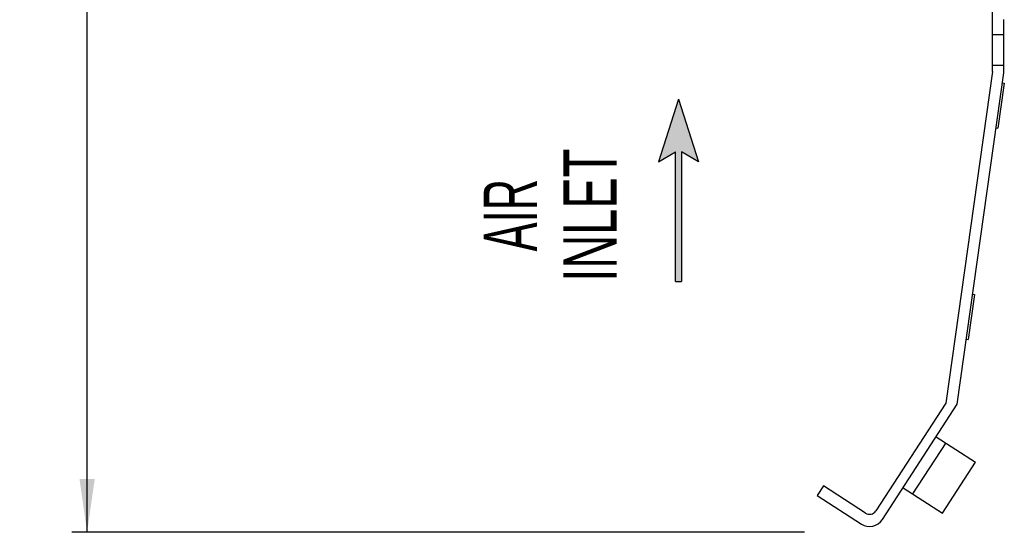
# Model space of a CAD drawing. Extents: x 0 to 594, y 0 to 420.
# Tile 4 of 41: x 200 to 265, y 118 to 152. Entities that reach past the tile are written whole.
import ezdxf
from ezdxf.enums import TextEntityAlignment as Align

# ---------------------------------------------------------------- set-up
doc = ezdxf.new("R2010")
doc.units = 0
doc.header["$LTSCALE"] = 32.67
doc.layers.get('0').update_dxf_attribs({"linetype": 'CONTINUOUS'})
doc.styles.get("Standard").update_dxf_attribs({"font": 'txt', "width": 0.8})
doc.styles.add('TEXTSTYLE_1', font='txt', dxfattribs={"width": 0.8})
doc.dimstyles.get("Standard").update_dxf_attribs({"dimtxt": 2.5, "dimasz": 2.5, "dimexe": 1.25, "dimexo": 0.625, "dimtad": 1, "dimcen": 2.5, "dimazin": 3, "dimtfac": 1, "dimtmove": 0, "dimatfit": 3})

# ---------------------------------------------------------------- blocks, each defined once
blk = doc.blocks.new('_FILLED')
at = {"color": 0, "linetype": 'BYBLOCK'}
blk.add_solid([(0, 0), (-1, 0.143), (-1, -0.143)], dxfattribs=at)
blk = doc.blocks.new('*D13')
at = {"color": 2, "linetype": 'CONTINUOUS'}
for p, q in [((215.37, 288.865), (203.409, 288.865)), ((204.409, 288.865), (204.409, 203.615)), ((204.409, 118.365), (204.409, 203.615)), ((251.603, 118.365), (203.409, 118.365))]:
    blk.add_line(p, q, dxfattribs=at)
at = {"color": 2, "linetype": 'CONTINUOUS', "xscale": 3.5, "yscale": 3.5, "zscale": 3.5}
for p, rotation in [((204.409, 288.865), 90), ((204.409, 118.365), 270)]:
    blk.add_blockref('_FILLED', p, dxfattribs=dict(at, rotation=rotation))
at = {"color": 5, "linetype": 'CONTINUOUS', "width": 0.8}
blk.add_text('341', height=3.5, rotation=90, dxfattribs=at).set_placement((203.534, 189.3))
blk = doc.blocks.new('ARROW_BL2', base_point=(243.325, 140.875))
at = {"color": 7, "linetype": 'CONTINUOUS'}
for p, q in [((243.325, 146.875), (242.009, 142.748)), ((243.325, 146.875), (244.641, 142.748)), ((242.009, 142.748), (243.126, 143.412)), ((243.126, 134.875), (243.126, 143.412)), ((243.524, 143.412), (243.524, 134.875)), ((244.641, 142.748), (243.524, 143.412)), ((243.126, 134.875), (243.524, 134.875))]:
    blk.add_line(p, q, dxfattribs=at)
for points in [[(242.009, 142.748), (243.325, 146.875), (243.126, 143.412)], [(243.126, 143.412), (243.325, 146.875), (243.524, 143.412)], [(243.325, 146.875), (244.641, 142.748), (243.524, 143.412)], [(243.126, 134.875), (243.126, 143.412), (243.524, 143.412)], [(243.524, 143.412), (243.524, 134.875), (243.126, 134.875)]]:
    blk.add_solid(points, dxfattribs=at)

msp = doc.modelspace()

# ---------------------------------------------------------------- linework, layer by layer
at = {"color": 7, "linetype": 'CONTINUOUS'}
for p, q in [((263.973, 148.693), (263.973, 159.615)), ((264.723, 148.615), (264.723, 152.115)), ((264.723, 151.115), (263.973, 151.115)), ((263.973, 149.115), (264.723, 149.115)), ((263.973, 148.693), (260.911, 126.875)), ((261.661, 126.796), (264.723, 148.615)), ((264.754, 147.934), (264.337, 144.963)), ((264.63, 147.951), (264.754, 147.934)), ((264.213, 144.98), (264.337, 144.963)), ((262.802, 134.025), (262.385, 131.054)), ((262.678, 134.043), (262.802, 134.025)), ((262.261, 131.072), (262.385, 131.054)), ((260.911, 126.875), (256.305, 119.779)), ((256.732, 119.203), (261.661, 126.796)), ((260.271, 124.655), (262.858, 122.976)), ((260.9, 124.247), (258.722, 120.892)), ((260.68, 119.621), (262.858, 122.976)), ((252.859, 121.419), (252.451, 120.79)), ((255.613, 119.632), (252.859, 121.419)), ((258.093, 121.3), (260.68, 119.621)), ((252.451, 120.79), (255.349, 118.909))]:
    msp.add_line(p, q, dxfattribs=at)
for centre, radius in [((255.893, 119.748), 1), ((255.885, 120.051), 0.5)]:
    msp.add_arc(centre, radius, 237.01, 327.01, dxfattribs=at)

# ---------------------------------------------------------------- block references
at = {"color": 2, "linetype": 'CONTINUOUS'}
msp.add_blockref('ARROW_BL2', (243.325, 140.875), dxfattribs=at)

# ---------------------------------------------------------------- texts
at = {"color": 5, "linetype": 'CONTINUOUS', "style": 'TEXTSTYLE_1'}
for s, width, p in [('INLET', 0.66, (239.251, 139.241)), ('AIR', 0.611111, (234.001, 139.241))]:
    msp.add_text(s, height=3.5, rotation=90, dxfattribs=dict(at, width=width)).set_placement(p, align=Align.CENTER)

# ---------------------------------------------------------------- dimensions: what is measured, and where the dimension line sits
at = {"color": 2, "linetype": 'CONTINUOUS'}
dim = msp.add_linear_dim(base=(204.409, 118.365), p1=(215.37, 288.865), p2=(251.603, 118.365), angle=270, dimstyle='Standard', dxfattribs=at)
dim.commit()
dim.dimension.update_dxf_attribs({"geometry": '*D13', "text_midpoint": (201.784, 193.5), "dimtype": 128})

doc.saveas('drawing.dxf')
